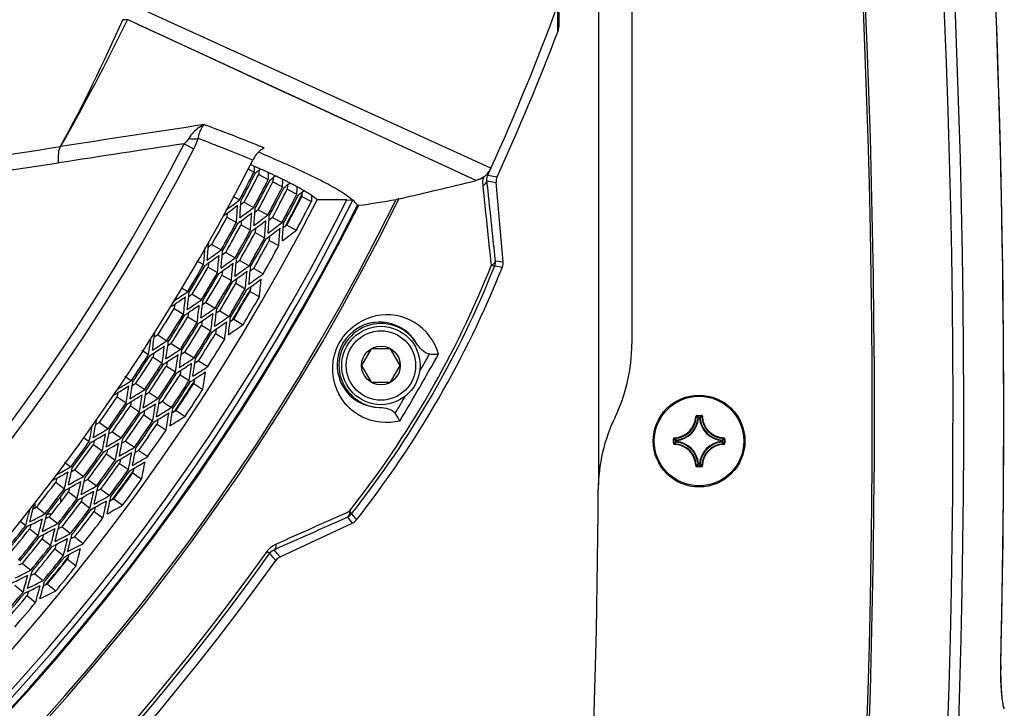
# Model space of a CAD drawing. Header units: millimetres. Extents: x 0 to 420, y -341 to 792.
# Tile 220 of 256: x 195 to 210, y 202 to 213. Entities that reach past the tile are written whole.
import ezdxf

# ---------------------------------------------------------------- set-up
doc = ezdxf.new("R2010")
doc.units = ezdxf.units.MM
doc.header["$LTSCALE"] = 23.1
doc.layers.get('0').update_dxf_attribs({"linetype": 'CONTINUOUS'})
doc.layers.add('06___PRT_ALL_SURFS', color=7, linetype='CONTINUOUS')
doc.layers.add('AXES', color=7, linetype='CONTINUOUS')

msp = doc.modelspace()

# ---------------------------------------------------------------- linework, layer by layer
at = {"color": 7, "linetype": 'Continuous'}
for p, q in [((202.9808, 212.6375), (202.9808, 237.7181)), ((203.5758, 215.5089), (203.5758, 205.6429)), ((202.9585, 212.5237), (202.9598, 212.9299)), ((201.9427, 210.4507), (196.7373, 212.8231)), ((196.4403, 212.6984), (196.4216, 212.7071)), ((196.5822, 212.633), (196.4403, 212.6984)), ((201.717, 210.2652), (196.5822, 212.633)), ((197.5866, 211.1132), (197.624, 211.0994)), ((197.2853, 210.8234), (197.4313, 210.7478)), ((197.7492, 210.805), (197.7136, 210.8187)), ((198.2511, 210.4413), (198.3447, 210.3932)), ((198.3486, 210.4788), (198.3447, 210.3932)), ((198.3486, 210.4788), (198.3447, 210.3932)), ((198.3699, 210.4695), (198.3626, 210.4727)), ((198.3758, 210.4683), (198.3685, 210.4715)), ((198.415, 210.357), (198.561, 210.282)), ((198.5283, 210.4003), (198.5128, 210.4071)), ((198.5283, 210.4003), (198.5139, 210.4068)), ((201.8764, 210.3544), (201.897, 210.345)), ((201.897, 210.345), (201.9446, 210.4498)), ((201.897, 210.345), (202.038, 210.3205)), ((198.6318, 210.2456), (198.7778, 210.1706)), ((201.8838, 210.259), (202.0232, 210.2348)), ((202.1287, 209.0289), (202.0232, 210.2348)), ((198.8497, 210.1336), (198.9958, 210.0586)), ((198.0206, 210.026), (198.1238, 209.9711)), ((198.1936, 209.9339), (198.3385, 209.8567)), ((199.0696, 210.0206), (199.2156, 209.9456)), ((199.2199, 210.0337), (199.2156, 209.9456)), ((199.2199, 210.0337), (199.2156, 209.9456)), ((199.7564, 209.972), (199.3076, 209.972)), ((199.7564, 209.972), (199.848, 209.9661)), ((198.4087, 209.8193), (198.5536, 209.7421)), ((197.9327, 209.7063), (198.0769, 209.6277)), ((198.1464, 209.5897), (198.2905, 209.5111)), ((198.625, 209.7041), (198.7699, 209.6269)), ((198.8431, 209.5879), (198.9881, 209.5107)), ((198.3608, 209.4728), (198.5049, 209.3941)), ((197.7018, 209.2904), (197.8447, 209.2096)), ((198.5768, 209.3549), (198.7209, 209.2763)), ((197.9137, 209.1707), (198.0567, 209.0899)), ((197.477, 209.0466), (197.5781, 208.9882)), ((198.1264, 209.0505), (198.2694, 208.9698)), ((202.0124, 209.046), (202.1287, 209.0289)), ((197.6466, 208.9486), (197.7887, 208.8664)), ((198.3406, 208.9295), (198.4835, 208.8488)), ((202.0009, 208.9679), (202.1172, 208.951)), ((197.8576, 208.8266), (197.9997, 208.7444)), ((198.0697, 208.704), (198.2118, 208.6218)), ((197.2466, 208.6314), (197.3366, 208.5775)), ((198.2837, 208.5802), (198.4258, 208.498)), ((197.4045, 208.5369), (197.5454, 208.4527)), ((197.6137, 208.4118), (197.7546, 208.3276)), ((197.1327, 208.3225), (197.2727, 208.2368)), ((197.824, 208.2861), (197.9649, 208.2018)), ((197.3403, 208.1955), (197.4804, 208.1098)), ((198.0361, 208.1592), (198.1771, 208.075)), ((197.5487, 208.0681), (197.6888, 207.9824)), ((197.7585, 207.9397), (197.8986, 207.854)), ((196.8814, 207.9185), (197.0202, 207.8308)), ((196.6413, 207.6885), (196.743, 207.6228)), ((197.0872, 207.7885), (197.226, 207.7007)), ((197.2937, 207.658), (197.4325, 207.5702)), ((200.1249, 207.7103), (199.9776, 207.4553)), ((200.4193, 207.7103), (200.1249, 207.7103)), ((200.5665, 207.4553), (200.4193, 207.7103)), ((209.7379, 206.7073), (209.7322, 207.6581)), ((196.8094, 207.5799), (196.9473, 207.4908)), ((197.5016, 207.5265), (197.6404, 207.4388)), ((197.0141, 207.4476), (197.152, 207.3585)), ((199.9776, 207.4553), (200.1249, 207.2003)), ((200.4193, 207.2003), (200.5665, 207.4553)), ((196.3812, 207.2915), (196.4815, 207.2246)), ((197.2199, 207.3146), (197.3578, 207.2255)), ((200.1249, 207.2003), (200.4193, 207.2003)), ((196.5472, 207.1807), (196.6838, 207.0896)), ((196.75, 207.0454), (196.8866, 206.9543)), ((197.4275, 207.1805), (197.5654, 207.0913)), ((196.2651, 206.98), (196.4008, 206.8875)), ((196.9538, 206.9094), (197.0904, 206.8183)), ((196.4662, 206.8429), (196.6019, 206.7504)), ((197.1594, 206.7722), (197.296, 206.6811)), ((196.6681, 206.7053), (196.8037, 206.6128)), ((205.0554, 206.6816), (205.0639, 206.6814)), ((205.0723, 206.6981), (205.1393, 206.6981)), ((205.0723, 206.6981), (205.0723, 206.6896)), ((205.0723, 206.6896), (205.1393, 206.6896)), ((205.099, 206.6528), (205.0906, 206.6536)), ((205.099, 206.6612), (205.1127, 206.6612)), ((205.099, 206.6528), (205.099, 206.6612)), ((205.099, 206.6528), (205.1126, 206.6528)), ((205.1127, 206.6528), (205.1127, 206.6612)), ((205.1127, 206.6528), (205.1211, 206.6536)), ((205.1393, 206.6981), (205.1393, 206.6896)), ((205.1562, 206.6816), (205.1478, 206.6814)), ((195.9942, 206.5889), (196.1285, 206.4944)), ((196.1933, 206.4488), (196.3276, 206.3544)), ((196.8713, 206.5667), (197.007, 206.4742)), ((195.7545, 206.3628), (195.8413, 206.3004)), ((196.3931, 206.3083), (196.5274, 206.2138)), ((204.7155, 206.3413), (204.724, 206.3413)), ((204.7155, 206.2743), (204.7155, 206.3413)), ((204.724, 206.2743), (204.724, 206.3413)), ((204.732, 206.3582), (204.7322, 206.3497)), ((204.7609, 206.3146), (204.7524, 206.3146)), ((204.7524, 206.301), (204.7524, 206.3146)), ((204.7609, 206.301), (204.7524, 206.301)), ((204.7609, 206.3146), (204.76, 206.3231)), ((204.7609, 206.301), (204.76, 206.2925)), ((204.7609, 206.301), (204.7609, 206.3146)), ((205.4508, 206.3146), (205.4516, 206.3231)), ((205.4508, 206.3146), (205.4593, 206.3146)), ((205.4508, 206.3146), (205.4508, 206.301)), ((205.4508, 206.301), (205.4593, 206.301)), ((205.4508, 206.301), (205.4516, 206.2925)), ((205.4593, 206.3146), (205.4593, 206.301)), ((205.4796, 206.3582), (205.4794, 206.3497)), ((205.4961, 206.3413), (205.4876, 206.3413)), ((205.4876, 206.3413), (205.4876, 206.2743)), ((205.4961, 206.3413), (205.4961, 206.2743)), ((195.9055, 206.2543), (196.0389, 206.1584)), ((196.5943, 206.1667), (196.7286, 206.0722)), ((204.7155, 206.2743), (204.724, 206.2743)), ((204.732, 206.2574), (204.7322, 206.2659)), ((205.4796, 206.2574), (205.4794, 206.2659)), ((205.4961, 206.2743), (205.4876, 206.2743)), ((196.1034, 206.112), (196.2368, 206.0162)), ((195.4658, 205.9858), (195.5604, 205.9156)), ((195.624, 205.8685), (195.7559, 205.7708)), ((196.3024, 205.969), (196.4357, 205.8732)), ((205.0554, 205.934), (205.0639, 205.9342)), ((205.1393, 205.926), (205.0723, 205.926)), ((205.0723, 205.9175), (205.0723, 205.926)), ((205.1393, 205.9175), (205.0723, 205.9175)), ((205.099, 205.9628), (205.0906, 205.962)), ((205.1126, 205.9628), (205.099, 205.9628)), ((205.099, 205.9628), (205.099, 205.9544)), ((205.1127, 205.9544), (205.099, 205.9544)), ((205.1127, 205.9628), (205.1211, 205.962)), ((205.1127, 205.9628), (205.1127, 205.9544)), ((205.1393, 205.9175), (205.1393, 205.926)), ((205.1562, 205.934), (205.1478, 205.9342)), ((195.8198, 205.7234), (195.9517, 205.6256)), ((196.5031, 205.8248), (196.6365, 205.7289)), ((195.3323, 205.682), (195.4632, 205.5829)), ((196.0166, 205.5775), (196.1485, 205.4797)), ((195.409, 205.3811), (195.409, 205.4686)), ((195.5264, 205.5352), (195.6573, 205.4361)), ((196.2152, 205.4303), (196.3471, 205.3325)), ((194.9376, 205.2782), (194.9275, 205.2362)), ((195.018, 205.2922), (195.018, 205.3599)), ((195.0424, 205.3048), (195.1718, 205.2038)), ((195.7211, 205.3877), (195.852, 205.2886)), ((194.9275, 205.2362), (194.9173, 205.1941)), ((195.2041, 205.2028), (195.2714, 205.2028)), ((195.2342, 205.1551), (195.3637, 205.0541)), ((195.9173, 205.2393), (196.0482, 205.1402)), ((199.7647, 205.1528), (199.8376, 205.0606)), ((199.8265, 205.2018), (199.8994, 205.1096)), ((194.7848, 205.0964), (194.8754, 205.0242)), ((194.9372, 204.975), (195.0656, 204.8727)), ((195.4268, 205.0048), (195.5563, 204.9038)), ((198.7405, 204.549), (199.8376, 205.0606)), ((195.1278, 204.8231), (195.2563, 204.7208)), ((195.6208, 204.8535), (195.7502, 204.7524)), ((195.3195, 204.6705), (195.4479, 204.5681)), ((198.697, 204.6011), (198.6498, 204.6577)), ((195.5128, 204.5164), (195.6413, 204.4141)), ((198.5415, 204.632), (198.582, 204.6033)), ((198.6298, 204.5461), (198.582, 204.6033)), ((198.6737, 204.4934), (198.6298, 204.5461)), ((198.7405, 204.549), (198.697, 204.6011)), ((194.8253, 204.449), (194.9522, 204.3448)), ((195.0147, 204.2935), (195.1416, 204.1893)), ((194.7102, 204.1186), (194.836, 204.0132)), ((195.2057, 204.1367), (195.3326, 204.0325)), ((194.8987, 203.9606), (195.0246, 203.8552))]:
    msp.add_line(p, q, dxfattribs=at)
for points in [[(209.692, 202.9021), (209.7262, 204.7927), (209.7379, 206.7084), (209.7264, 208.6238), (209.6918, 210.5384), (209.6341, 212.452), (209.5545, 214.3366)], [(200.6095, 210.7756), (200.3251, 210.9065), (199.9974, 211.0574), (199.626, 211.229), (199.2113, 211.4205), (198.749, 211.6338), (198.2328, 211.8715), (197.67, 212.1314), (197.067, 212.4095), (196.5788, 212.6346)], [(201.3702, 210.4256), (201.0586, 210.5691), (200.6095, 210.7756)], [(201.717, 210.2652), (201.6874, 210.2796), (201.6389, 210.3013), (201.572, 210.3323), (201.3702, 210.4256)], [(209.7437, 202.2392), (209.743, 202.2411), (209.7398, 202.2515), (209.7362, 202.2647), (209.7323, 202.2805), (209.7283, 202.299), (209.7242, 202.3202), (209.7201, 202.3438), (209.7161, 202.37), (209.7123, 202.3987), (209.7086, 202.4298), (209.7051, 202.4632), (209.702, 202.4989), (209.6991, 202.5367), (209.6966, 202.5764), (209.6946, 202.6178), (209.6929, 202.6606), (209.6917, 202.7046), (209.691, 202.7495), (209.6908, 202.795), (209.691, 202.8408), (209.6917, 202.8865), (209.692, 202.9021)]]:
    msp.add_lwpolyline(points, dxfattribs=at)
for radius in [0.595, 0.527, 0.2944]:
    msp.add_circle((200.2721, 207.4553), radius, dxfattribs=at)
for centre, radius, start, end in [((65.8758, 206.7146), 143.0886, 351.038657, 9.734159), ((65.8758, 206.7146), 143.2535, 351.038657, 9.734159), ((65.8758, 206.7146), 141.8949, 351.223769, 9.342638), ((51.143, 206.7144), 158.5922, 358.622449, 2.755066), ((169.5758, 225.1778), 35.5598, 335.53423, 339.85294), ((173.1723, 222.8943), 25.3176, 331.412, 336.27391), ((166.4417, 227.2868), 33.3371, 330.32026, 334.06559), ((202.6408, 212.6448), 0.34, 339.21023, 360), ((169.5758, 225.1778), 35.7006, 335.40735, 339.24093), ((256.0988, -179.0792), 394.5552, 98.528375, 98.848832), ((186.0971, 180.0657), 33.1052, 69.23585, 69.6235), ((187.887, 184.7638), 28.0777, 67.79815, 69.25222), ((169.5758, 225.1778), 31.2068, 207.38566, 332.61434), ((253.5774, -164.3101), 379.3336, 98.534074, 98.82593), ((186.192, 180.9647), 32.0002, 68.89684, 69.31338), ((187.2526, 183.7117), 29.0555, 68.5598, 68.8224), ((169.5758, 225.1778), 31.3712, 207.38495, 332.61459), ((166.913, 397.6257), 189.0057, 276.996751, 278.669683), ((187.719, 184.9007), 27.7783, 68.44502, 68.5587), ((188.2723, 186.2974), 26.276, 67.9691, 68.44817), ((189.1273, 188.4098), 23.9971, 67.46305, 67.96975), ((189.8951, 190.0301), 22.3507, 67.45862, 67.59979), ((169.5758, 225.1778), 32.2455, 206.92885, 333.07114), ((170.619, 377.9335), 169.2223, 276.551844, 278.412176), ((192.5456, 197.1531), 14.5357, 66.38498, 66.71744), ((169.5758, 225.1778), 32.3455, 331.95699, 332.80086), ((169.5758, 225.1778), 32.3716, 331.95699, 332.80086), ((179.87, 233.7972), 29.8409, 308.30758, 308.48524), ((193.1383, 198.5072), 13.0576, 65.97959, 66.35231), ((193.6169, 199.5816), 11.8813, 65.65927, 65.97869), ((194.1005, 200.6488), 10.7097, 65.24873, 65.57897), ((167.0709, 211.846), 31.529, 357.15658, 357.3396), ((178.5428, 235.5039), 32.2243, 308.4576, 308.64365), ((194.4183, 201.3384), 9.9503, 64.96037, 65.24819), ((194.7152, 201.9737), 9.2491, 64.62739, 64.9609), ((169.5758, 225.1778), 32.5888, 331.95699, 332.80086), ((169.5758, 225.1778), 32.6149, 331.95699, 332.80086), ((195.0441, 202.6668), 8.4819, 64.21657, 64.62849), ((195.4111, 203.4262), 7.6385, 63.71436, 64.2181), ((164.709, 211.912), 34.1133, 357.07395, 357.25792), ((195.787, 204.187), 6.7899, 63.17051, 63.71505), ((177.0319, 237.4947), 34.945, 308.53219, 308.71133), ((196.1298, 204.8649), 6.0302, 62.63618, 63.17017), ((196.4352, 205.4549), 5.3659, 62.08323, 62.63642), ((196.7894, 206.1219), 4.6107, 61.18057, 62.09201), ((183.8482, 282.6073), 74.5163, 282.94877, 283.874541), ((202.1925, 210.2497), 0.17, 155.38687, 185.02049), ((169.5758, 225.1778), 32.8325, 331.95699, 332.80086), ((169.5758, 225.1778), 32.8587, 331.95699, 332.80086), ((169.5758, 225.1778), 33.0775, 331.95699, 332.80086), ((169.5758, 225.1778), 33.1039, 331.95699, 332.80086), ((169.5758, 225.1778), 33.15, 331.91266, 332.85207), ((161.9015, 211.9598), 37.1429, 357.06601, 357.23374), ((175.2876, 239.8469), 38.0953, 308.53212, 308.68552), ((197.8602, 207.9983), 2.45, 58.15241, 58.99798), ((198.0521, 208.3072), 2.0864, 57.19774, 58.15454), ((169.5758, 225.1778), 34.4954, 206.12966, 333.87034), ((169.5758, 225.1778), 34.4607, 206.17495, 333.82505), ((169.5758, 225.1778), 33.9916, 206.73189, 333.26811), ((169.5758, 225.1778), 33.9769, 206.7445, 333.2555), ((169.5758, 225.1778), 33.8792, 206.67945, 333.32055), ((169.5758, 225.1778), 33.7947, 206.74032, 333.25969), ((169.5758, 225.1778), 33.3914, 207.08673, 332.91327), ((180.4773, 233.0133), 29.0707, 306.78739, 307.30285), ((180.518, 232.9616), 28.9574, 306.92702, 307.44434), ((168.1142, 211.8242), 30.0431, 355.80724, 356.30735), ((168.0414, 211.827), 30.1633, 355.95078, 356.44906), ((169.5758, 225.1778), 33.3247, 331.95699, 332.80086), ((198.2459, 222.5402), 12.7645, 277.60164, 280.18324), ((179.2581, 234.641), 31.3257, 306.97557, 307.45687), ((179.3024, 234.5734), 31.1976, 307.11933, 307.60244), ((165.9524, 211.95), 32.43, 355.68705, 356.15332), ((165.8624, 211.9466), 32.5671, 355.83463, 356.29911), ((177.9208, 236.4522), 33.7512, 307.23548, 307.68503), ((169.5758, 225.1778), 32.4671, 330.53929, 331.38316), ((169.5758, 225.1778), 32.4932, 330.53929, 331.38316), ((177.8714, 236.5399), 33.8985, 307.08768, 307.53545), ((163.4326, 212.067), 35.174, 355.64184, 356.07474), ((163.3203, 212.0564), 35.3331, 355.79342, 356.22454), ((176.3219, 238.6786), 36.714, 307.2767, 307.69297), ((160.2988, 212.1547), 38.5781, 355.82671, 356.22457), ((169.5758, 225.1778), 32.7105, 330.53929, 331.38316), ((169.5758, 225.1778), 32.7367, 330.53929, 331.38316), ((176.2649, 238.7921), 36.8867, 307.1249, 307.5394), ((160.4408, 212.174), 38.3896, 355.67114, 356.07078), ((174.4311, 241.3682), 40.2237, 307.2434, 307.62635), ((168.6897, 211.7819), 29.0707, 354.6196, 355.13506), ((169.5758, 225.1778), 32.9548, 330.53929, 331.38316), ((169.5758, 225.1778), 32.9811, 330.53929, 331.38316), ((168.7551, 211.7746), 28.9574, 354.47811, 354.99543), ((180.137, 233.4794), 30.0431, 305.6151, 306.11521), ((166.6635, 211.9559), 31.3257, 354.46557, 354.94688), ((169.5758, 225.1778), 33.2008, 330.53929, 331.38316), ((169.5758, 225.1778), 32.3455, 329.12159, 329.96546), ((180.0961, 233.5397), 30.1633, 305.47339, 305.97167), ((166.7443, 211.9541), 31.1976, 354.32001, 354.80312), ((178.8424, 235.326), 32.5671, 305.62334, 306.08782), ((178.8872, 235.2478), 32.43, 305.76912, 306.2354), ((164.4191, 212.1333), 33.7512, 354.23741, 354.68697), ((164.3185, 212.1289), 33.8985, 354.387, 354.83476), ((201.9593, 209.0141), 0.17, 338.20819, 5.02306), ((169.5758, 225.1778), 32.3716, 329.12159, 329.96546), ((169.5758, 225.1778), 32.5888, 329.12159, 329.96546), ((169.5758, 225.1778), 32.6149, 329.12159, 329.96546), ((177.4051, 237.4255), 35.3331, 305.69791, 306.12903), ((177.4554, 237.3246), 35.174, 305.84771, 306.28061), ((161.6839, 212.3132), 36.714, 354.22947, 354.64575), ((161.5575, 212.3015), 36.8867, 354.38305, 354.79754), ((175.7827, 239.8074), 38.3896, 305.85166, 306.25131), ((187.9702, 214.5578), 15.053, 321.75961, 338.24039), ((187.9336, 214.579), 15.1451, 321.74557, 338.25443), ((187.731, 214.6959), 15.4909, 321.76875, 338.23125), ((169.5758, 225.1778), 32.8325, 329.12159, 329.96546), ((169.5758, 225.1778), 32.8587, 329.12159, 329.96546), ((175.7239, 239.9381), 38.5781, 305.69788, 306.09573), ((158.4013, 212.4958), 40.2237, 354.2961, 354.67904), ((180.8754, 232.4315), 28.9825, 304.11939, 304.60879), ((167.3829, 211.9193), 30.1633, 353.11537, 353.61365), ((169.5758, 225.1778), 33.0775, 329.12159, 329.96546), ((169.5758, 225.1778), 33.1039, 329.12159, 329.96546), ((169.5758, 225.1778), 33.15, 329.0701, 330.0091), ((180.8515, 232.4645), 29.0707, 303.95198, 304.46744), ((167.4554, 211.9128), 30.0431, 352.97183, 353.47195), ((179.7553, 234.0807), 31.1976, 304.28392, 304.76704), ((165.2124, 212.1465), 32.5671, 352.99922, 353.4637), ((169.5758, 225.1778), 33.3247, 329.12159, 329.96546), ((179.7144, 234.1505), 31.3257, 304.14016, 304.62147), ((165.3025, 212.1454), 32.43, 352.85164, 353.31792), ((178.4233, 236.1156), 33.8985, 304.25228, 304.70004), ((178.4683, 236.0256), 33.7512, 304.40007, 304.84963), ((162.7916, 212.387), 35.174, 352.80643, 353.23933), ((162.6789, 212.3819), 35.3331, 352.95801, 353.38913), ((169.5758, 225.1778), 32.4671, 327.70388, 328.54775), ((169.5758, 225.1778), 32.4932, 327.70388, 328.54775), ((169.5758, 225.1778), 32.7105, 327.70388, 328.54775), ((169.5758, 225.1778), 32.7367, 327.70388, 328.54775), ((176.9301, 238.4445), 36.8867, 304.2895, 304.704), ((176.9814, 238.3284), 36.714, 304.44129, 304.85757), ((159.8087, 212.6418), 38.3896, 352.83574, 353.23538), ((159.6659, 212.6296), 38.5781, 352.99131, 353.38916), ((200.2721, 207.4553), 0.6375, 31.71385, 268.28614), ((200.3595, 207.4092), 0.8167, 15.54445, 102.10771), ((168.0281, 211.8421), 29.0707, 351.78419, 352.29966), ((169.5758, 225.1778), 32.9548, 327.70388, 328.54775), ((169.5758, 225.1778), 32.9811, 327.70388, 328.54775), ((175.2261, 241.1082), 40.2237, 304.408, 304.79094), ((168.0931, 211.8316), 28.9574, 351.6427, 352.16002), ((180.5348, 232.9468), 30.0431, 302.77969, 303.2798), ((166.013, 212.1162), 31.3257, 351.63017, 352.11147), ((169.5758, 225.1778), 33.2008, 327.70388, 328.54775), ((200.2515, 207.4641), 0.6506, 30.10262, 43.35849), ((180.4969, 233.009), 30.1633, 302.63798, 303.13626), ((166.0937, 212.1104), 31.1976, 351.4846, 351.96772), ((179.3739, 234.7748), 32.43, 302.93372, 303.4), ((163.6795, 212.4049), 33.8985, 351.55159, 351.99936), ((169.5758, 225.1778), 32.3455, 326.28618, 327.13005), ((169.5758, 225.1778), 32.3716, 326.28618, 327.13005), ((169.5758, 225.1778), 32.5888, 326.28618, 327.13005), ((179.3331, 234.8551), 32.5671, 302.78793, 303.25241), ((163.7801, 212.4043), 33.7512, 351.40201, 351.85156), ((178.0467, 236.9199), 35.174, 303.0123, 303.4452), ((160.9304, 212.714), 36.8867, 351.54764, 351.96214), ((169.5758, 225.1778), 36.1204, 329.06928, 330.93072), ((169.5758, 225.1778), 36.0002, 330.34438, 330.82847), ((169.5758, 225.1778), 32.6149, 326.28618, 327.13005), ((169.5758, 225.1778), 32.8325, 326.28618, 327.13005), ((169.5758, 225.1778), 32.8587, 326.28618, 327.13005), ((178.0013, 237.0232), 35.3331, 302.8625, 303.29362), ((161.0572, 212.7193), 36.714, 351.39407, 351.81035), ((176.4465, 239.6159), 38.5781, 302.86247, 303.26033), ((176.4988, 239.4824), 38.3896, 303.01626, 303.4159), ((157.7877, 213.0641), 40.2237, 351.46069, 351.84364), ((181.2336, 231.8423), 28.9574, 301.25621, 301.77353), ((166.7297, 212.044), 30.1633, 350.27997, 350.77825), ((169.5758, 225.1778), 33.0775, 326.28618, 327.13005), ((169.5758, 225.1778), 33.1039, 326.28618, 327.13005), ((169.5758, 225.1778), 33.15, 326.23395, 327.17761), ((181.1982, 231.8978), 29.0707, 301.11657, 301.63204), ((166.8018, 212.034), 30.0431, 350.13643, 350.63654), ((180.1832, 233.5663), 31.1976, 301.44851, 301.93163), ((164.5731, 212.3783), 32.5671, 350.16382, 350.6283), ((169.5758, 225.1778), 33.3247, 326.28618, 327.13005), ((200.254, 207.4668), 0.6487, 210.08312, 269.91676), ((180.1458, 233.638), 31.3257, 301.30476, 301.78606), ((164.663, 212.3728), 32.43, 350.01623, 350.48251), ((178.9941, 235.5725), 33.7512, 301.56467, 302.01422), ((162.0543, 212.7387), 35.3331, 350.12261, 350.55372), ((169.5758, 225.1778), 36.0002, 329.17153, 329.65886), ((169.5758, 225.1778), 32.4671, 324.86848, 325.71235), ((169.5758, 225.1778), 32.4932, 324.86848, 325.71235), ((169.5758, 225.1778), 32.7105, 324.86848, 325.71235), ((178.9535, 235.6646), 33.8985, 301.41687, 301.86464), ((162.1672, 212.7382), 35.174, 349.97103, 350.40393), ((177.6229, 237.946), 36.714, 301.60588, 302.02216), ((159.0573, 213.1352), 38.5781, 350.1559, 350.55376), ((167.3703, 211.935), 29.0707, 348.94879, 349.46425), ((169.5758, 225.1778), 32.7367, 324.86848, 325.71235), ((169.5758, 225.1778), 32.9548, 324.86848, 325.71235), ((169.5758, 225.1778), 32.9811, 324.86848, 325.71235), ((177.5774, 238.0645), 36.8867, 301.45409, 301.86859), ((159.2005, 213.1403), 38.3896, 350.00033, 350.39997), ((176.0072, 240.8092), 40.2237, 301.57259, 301.95554), ((204.7233, 206.6903), 0.3322, 271.50113, 358.49887), ((204.7233, 206.6903), 0.3407, 271.50108, 358.49892), ((204.7233, 206.6903), 0.3691, 275.70588, 354.29412), ((204.7233, 206.6903), 0.3775, 275.7054, 354.29463), ((205.0723, 206.6812), 0.0169, 89.92548, 178.56799), ((204.347, 205.966), 1.0128, 42.76151, 44.93996), ((204.3194, 205.9564), 1.051, 42.11664, 44.239), ((205.8923, 205.9564), 1.051, 135.76099, 137.88337), ((205.4883, 206.6903), 0.3775, 185.70547, 264.2947), ((205.8648, 205.9659), 1.0129, 135.06013, 137.2384), ((205.4883, 206.6903), 0.3691, 185.70588, 264.29412), ((205.1393, 206.6812), 0.0169, 1.45488, 90.06559), ((205.4883, 206.6903), 0.3407, 181.50107, 268.49892), ((205.4883, 206.6903), 0.3322, 181.50114, 268.49886), ((167.3996, 211.9281), 28.9931, 348.8075, 349.2851), ((180.9056, 232.3952), 30.0431, 299.94428, 300.4444), ((165.3712, 212.3084), 31.3257, 348.79476, 349.27607), ((169.5758, 225.1778), 33.2008, 324.86848, 325.71235), ((169.5758, 225.1778), 32.3455, 323.45077, 324.29464), ((180.8709, 232.4592), 30.1633, 299.80258, 300.30086), ((165.4515, 212.2986), 31.1976, 348.64919, 349.13231), ((179.8366, 234.2784), 32.43, 300.09831, 300.56459), ((163.0549, 212.7122), 33.8985, 348.71619, 349.16395), ((204.7325, 206.3413), 0.0169, 91.4969, 180.04933), ((205.4572, 207.0943), 1.051, 225.761, 227.88336), ((205.4572, 205.5214), 1.051, 132.11664, 134.239), ((205.4477, 207.0667), 1.0128, 225.06004, 227.23849), ((204.7233, 205.9253), 0.3775, 5.70546, 84.2947), ((205.4883, 205.9253), 0.3775, 95.70547, 174.29471), ((204.764, 207.0667), 1.0128, 312.76151, 314.93996), ((205.4507, 206.301), 0.00854, 276.167, 359.53884), ((204.7544, 207.0943), 1.051, 312.11664, 314.239), ((204.7544, 205.5214), 1.051, 45.76099, 47.88337), ((205.4792, 206.3413), 0.0169, 359.94591, 88.51539), ((169.5758, 225.1778), 32.3716, 323.45077, 324.29464), ((169.5758, 225.1778), 32.5888, 323.45077, 324.29464), ((179.7999, 234.3606), 32.5671, 299.95253, 300.41701), ((163.1553, 212.7066), 33.7512, 348.5666, 349.01616), ((178.6171, 236.4865), 35.174, 300.1769, 300.6098), ((160.3244, 213.1569), 36.8867, 348.71223, 349.12673), ((204.7325, 206.2743), 0.0169, 179.94602, 268.51498), ((204.7233, 205.9253), 0.3322, 1.50113, 88.49887), ((205.4477, 205.5489), 1.0128, 132.76151, 134.93996), ((204.7233, 205.9253), 0.3407, 1.50107, 88.49892), ((204.7233, 205.9253), 0.3691, 5.70588, 84.29412), ((205.4883, 205.9253), 0.3691, 95.70588, 174.29412), ((205.4883, 205.9253), 0.3407, 91.50107, 178.49892), ((205.4883, 205.9253), 0.3322, 91.50113, 178.49886), ((204.7639, 205.5489), 1.0129, 45.06013, 47.2384), ((169.5758, 225.1778), 32.6149, 323.45077, 324.29464), ((169.5758, 225.1778), 32.8325, 323.45077, 324.29464), ((169.5758, 225.1778), 32.8587, 323.45077, 324.29464), ((178.577, 236.592), 35.3331, 300.0271, 300.45822), ((160.4513, 213.1559), 36.714, 348.55866, 348.97494), ((177.1979, 239.1225), 38.3896, 300.18085, 300.58049), ((181.549, 231.2575), 28.9574, 298.4208, 298.93812), ((166.0835, 212.2008), 30.1633, 347.44456, 347.94284), ((169.5758, 225.1778), 33.0775, 323.45077, 324.29464), ((169.5758, 225.1778), 33.1039, 323.45077, 324.29464), ((169.5758, 225.1778), 33.15, 323.40457, 324.34719), ((177.1523, 239.2583), 38.5781, 300.02707, 300.42492), ((157.2029, 213.662), 40.2237, 348.62529, 349.00823), ((204.3469, 206.6497), 1.0129, 315.06013, 317.2384), ((204.3194, 206.6592), 1.051, 315.76099, 317.88337), ((205.1126, 205.9629), 0.00854, 270.46116, 353.833), ((205.8923, 206.6592), 1.051, 222.11664, 224.239), ((205.8647, 206.6497), 1.0128, 222.76151, 224.93996), ((205.1393, 205.9345), 0.0169, 269.95331, 358.49632), ((181.5163, 231.3146), 29.0707, 298.28117, 298.79663), ((166.155, 212.1873), 30.0431, 347.30102, 347.80113), ((180.5852, 233.0313), 31.1976, 298.61311, 299.09622), ((163.9461, 212.6414), 32.5671, 347.32841, 347.79289), ((169.5758, 225.1778), 33.3247, 323.45077, 324.29464), ((169.5758, 225.1778), 32.4671, 322.03307, 322.87694), ((169.5758, 225.1778), 32.4932, 322.03307, 322.87694), ((180.5514, 233.1048), 31.3257, 298.46935, 298.95066), ((164.0356, 212.6314), 32.43, 347.18083, 347.6471), ((179.4608, 235.1879), 33.8985, 298.58147, 299.02923), ((179.4967, 235.0939), 33.7512, 298.72926, 299.17882), ((161.5609, 213.1199), 35.174, 347.13562, 347.56852), ((161.4482, 213.126), 35.3331, 347.2872, 347.71832), ((169.5758, 225.1778), 32.7105, 322.03307, 322.87694), ((169.5758, 225.1778), 32.7367, 322.03307, 322.87694), ((178.2051, 237.6529), 36.8867, 298.61869, 299.03318), ((178.2447, 237.5323), 36.714, 298.77048, 299.18676), ((158.6178, 213.6682), 38.3896, 347.16492, 347.56457), ((158.4745, 213.6702), 38.5781, 347.3205, 347.71835), ((166.7179, 212.0603), 29.0707, 346.11338, 346.62884), ((169.5758, 225.1778), 32.9548, 322.03307, 322.87694), ((169.5758, 225.1778), 32.9811, 322.03307, 322.87694), ((176.7726, 240.4719), 40.2237, 298.73719, 299.12013), ((166.6295, 212.081), 29.114, 345.97267, 346.31699), ((181.2173, 231.8916), 30.1633, 296.96717, 297.46545), ((181.2488, 231.8259), 30.0431, 297.10888, 297.60899), ((164.8195, 212.5184), 31.1976, 345.81379, 346.2969), ((164.7398, 212.5322), 31.3257, 345.95936, 346.44066), ((169.5758, 225.1778), 33.2008, 322.03307, 322.87694), ((199.7658, 205.2147), 0.17, 294.97694, 321.79181), ((169.5758, 225.1778), 32.3455, 320.61537, 321.45924), ((169.5758, 225.1778), 32.3716, 320.61537, 321.45924), ((180.2416, 233.8436), 32.5671, 297.11712, 297.5816), ((180.2743, 233.7597), 32.43, 297.26291, 297.72918), ((162.5463, 213.0395), 33.7512, 345.7312, 346.18075), ((162.4462, 213.0501), 33.8985, 345.88078, 346.32855), ((169.5758, 225.1778), 32.5888, 320.61537, 321.45924), ((169.5758, 225.1778), 32.6149, 320.61537, 321.45924), ((179.1306, 236.1327), 35.3331, 297.19169, 297.62281), ((179.1655, 236.0254), 35.174, 297.34149, 297.77439), ((159.8678, 213.622), 36.714, 345.72326, 346.13953), ((159.7411, 213.6292), 36.8867, 345.87683, 346.29133), ((169.5758, 225.1778), 32.8325, 320.61537, 321.45924), ((169.5758, 225.1778), 32.8587, 320.61537, 321.45924), ((177.8396, 238.8663), 38.5781, 297.19166, 297.58952), ((177.8784, 238.7283), 38.3896, 297.34545, 297.74509), ((156.6484, 214.2882), 40.2237, 345.78988, 346.17283), ((169.5758, 225.1778), 35.5125, 275.34865, 324.65135), ((169.5758, 225.1778), 35.5622, 275.34865, 324.65135), ((169.5758, 225.1778), 33.0775, 320.61537, 321.45924), ((169.5758, 225.1778), 33.1039, 320.61537, 321.45924), ((169.5758, 225.1778), 33.15, 320.57019, 321.51005), ((198.8123, 204.395), 0.17, 114.97951, 144.61313), ((169.5758, 225.1778), 35.7006, 275.40735, 324.59265), ((169.5758, 225.1778), 33.3247, 320.61537, 321.45924), ((179.9438, 234.6866), 33.8985, 295.74606, 296.19383), ((179.9751, 234.591), 33.7512, 295.89386, 296.34341), ((160.9742, 213.5312), 35.174, 344.30022, 344.73312), ((160.862, 213.5428), 35.3331, 344.45179, 344.88291), ((178.8116, 237.2107), 36.8867, 295.78328, 296.19778), ((178.8452, 237.0883), 36.714, 295.93507, 296.35135), ((158.0619, 214.2244), 38.3896, 344.32952, 344.72916), ((157.9188, 214.2335), 38.5781, 344.48509, 344.88295), ((169.5758, 225.1778), 32.9548, 319.19767, 320.04154), ((169.5758, 225.1778), 32.9811, 319.19767, 320.04154), ((177.5203, 240.0972), 40.2237, 295.90178, 296.28473), ((169.5758, 225.1778), 33.2008, 319.19767, 320.04154)]:
    msp.add_arc(centre, radius, start, end, dxfattribs=at)
for points in [[(196.4216, 212.7071), (196.3981, 212.7048), (196.3733, 212.7031), (196.3509, 212.7106)], [(197.5866, 211.1132), (197.5255, 211.0857), (197.469, 211.0455), (197.4226, 210.9972)], [(197.4226, 210.9972), (197.3957, 210.9693), (197.3717, 210.9381), (197.3519, 210.9048)], [(197.4962, 210.9017), (197.5014, 210.9334), (197.5089, 210.9648), (197.5194, 210.9952)], [(197.3519, 210.9048), (197.3341, 210.8746), (197.3102, 210.848), (197.2853, 210.8234)], [(197.4313, 210.7479), (197.4569, 210.7973), (197.4795, 210.8486), (197.4962, 210.9017)], [(201.8346, 210.3193), (201.8485, 210.3292), (201.8646, 210.3402), (201.8698, 210.3565)], [(201.8764, 210.3544), (201.9042, 210.3819), (201.927, 210.4149), (201.9445, 210.4499)], [(201.8346, 210.3193), (201.7995, 210.2941), (201.7589, 210.2755), (201.717, 210.2652)], [(201.8235, 210.1936), (201.8192, 210.2354), (201.823, 210.2788), (201.8346, 210.3193)], [(201.9507, 208.9774), (201.9081, 209.3828), (201.8658, 209.7882), (201.8235, 210.1936)], [(202.0124, 209.046), (201.9694, 209.4503), (201.9265, 209.8547), (201.8838, 210.259)], [(199.1221, 210.0984), (199.0858, 210.1202), (199.0491, 210.1411), (199.012, 210.1615)], [(200.5458, 209.9859), (200.5315, 209.9826), (200.5171, 209.9793), (200.5026, 209.9767)], [(202.0009, 208.9679), (202.0101, 208.9909), (202.0181, 209.0206), (202.0055, 209.0419)], [(201.0099, 207.6304), (200.9265, 207.6416), (200.8587, 207.7188), (200.8144, 207.7904)], [(200.253, 206.8181), (200.3372, 206.8156), (200.4379, 206.7955), (200.4894, 206.7288)], [(198.6498, 204.6577), (199.0214, 204.8229), (199.393, 204.9879), (199.7647, 205.1528)], [(198.6764, 204.7426), (199.0486, 204.9087), (199.4209, 205.0747), (199.7932, 205.2405)], [(199.7647, 205.1528), (199.787, 205.1632), (199.8132, 205.1795), (199.8186, 205.2036)], [(198.5415, 204.632), (198.5751, 204.6795), (198.6233, 204.7189), (198.6764, 204.7426)]]:
    msp.add_open_spline(points, degree=3, dxfattribs=at)
for points, knots in [([(197.5194, 210.9952), (197.5237, 211.0074), (197.5402, 211.0496), (197.5641, 211.0897), (197.5866, 211.1132)], [0, 0, 0, 0, 0.2838897, 1, 1, 1, 1]), ([(197.3519, 210.9048), (197.3659, 210.9027), (197.4136, 210.8969), (197.4627, 210.8954), (197.4962, 210.9017)], [0, 0, 0, 0, 0.2925215, 1, 1, 1, 1]), ([(195.3751, 210.5318), (195.3713, 210.5815), (195.3711, 210.6647), (195.3861, 210.7504), (195.4033, 210.7796)], [0, 0, 0, 0, 0.5951333, 1, 1, 1, 1]), ([(198.4968, 210.7598), (198.4802, 210.751), (198.4089, 210.704), (198.3549, 210.6334), (198.3249, 210.5743)], [0, 0, 0, 0, 0.2208502, 1, 1, 1, 1]), ([(198.4633, 210.6733), (198.561, 210.6327), (198.8911, 210.4926), (199.2178, 210.3435), (199.4412, 210.2251)], [0, 0, 0, 0, 0.2950411, 1, 1, 1, 1]), ([(201.8838, 210.259), (201.883, 210.2651), (201.8809, 210.2942), (201.8874, 210.3241), (201.897, 210.345)], [0, 0, 0, 0, 0.2110055, 1, 1, 1, 1]), ([(201.9446, 210.4498), (201.9443, 210.4495), (201.9417, 210.4491), (201.9437, 210.4523), (201.9441, 210.4536)], [0, 0, 0, 0, 0.243244, 1, 1, 1, 1]), ([(199.4412, 210.2251), (199.4858, 210.2014), (199.6263, 210.1237), (199.7654, 210.0394), (199.848, 209.9661)], [0, 0, 0, 0, 0.313404, 1, 1, 1, 1]), ([(201.8235, 210.1936), (201.8324, 210.1978), (201.8583, 210.2117), (201.8842, 210.2385), (201.8838, 210.259)], [0, 0, 0, 0, 0.3236141, 1, 1, 1, 1]), ([(199.3044, 209.9727), (199.2959, 209.9798), (199.2568, 210.0113), (199.2153, 210.0397), (199.1824, 210.0609)], [0, 0, 0, 0, 0.2210273, 1, 1, 1, 1]), ([(199.9179, 209.8878), (199.9141, 209.8941), (199.894, 209.9229), (199.8687, 209.9477), (199.848, 209.9661)], [0, 0, 0, 0, 0.2102322, 1, 1, 1, 1]), ([(199.9344, 209.8878), (199.9306, 209.8873), (199.9258, 209.8872), (199.9188, 209.8864), (199.9179, 209.8878)], [0, 0, 0, 0, 0.7034627, 1, 1, 1, 1]), ([(201.9507, 208.9774), (201.9598, 208.9818), (201.9866, 208.9964), (202.0129, 209.0247), (202.0124, 209.046)], [0, 0, 0, 0, 0.3208718, 1, 1, 1, 1]), ([(201.9507, 208.9774), (201.9623, 208.9739), (201.9768, 208.9718), (201.9974, 208.9643), (202.0009, 208.9679)], [0, 0, 0, 0, 0.706476, 1, 1, 1, 1]), ([(200.5596, 206.6119), (200.3725, 206.5637), (199.9529, 206.6087), (199.5054, 207.0957), (199.5288, 207.8341), (199.9587, 208.1586), (200.1882, 208.2077)], [0, 0, 0, 0, 0.2284425, 0.451174, 0.7224511, 1, 1, 1, 1]), ([(200.7246, 207.9108), (200.6374, 208.0031), (200.3873, 208.1457), (199.8995, 208.0906), (199.5511, 207.655), (199.6139, 207.2777), (199.6927, 207.1416)], [0, 0, 0, 0, 0.206837, 0.4389033, 0.7438114, 1, 1, 1, 1]), ([(201.0099, 207.6304), (201.045, 207.6256), (201.0908, 207.6233), (201.1362, 207.6268), (201.1463, 207.6281)], [0, 0, 0, 0, 0.7761664, 1, 1, 1, 1]), ([(200.5596, 206.6119), (200.5556, 206.6212), (200.536, 206.6623), (200.511, 206.7008), (200.4894, 206.7288)], [0, 0, 0, 0, 0.2238328, 1, 1, 1, 1]), ([(205.0639, 206.6814), (205.0639, 206.6835), (205.0658, 206.6879), (205.0702, 206.6896), (205.0723, 206.6896)], [0, 0, 0, 0, 0.5000081, 1, 1, 1, 1]), ([(205.0906, 206.6536), (205.0908, 206.6556), (205.0928, 206.6596), (205.097, 206.6612), (205.099, 206.6612)], [0, 0, 0, 0, 0.5000561, 1, 1, 1, 1]), ([(205.1127, 206.6612), (205.1147, 206.6612), (205.1189, 206.6596), (205.1209, 206.6556), (205.1211, 206.6536)], [0, 0, 0, 0, 0.4999439, 1, 1, 1, 1]), ([(205.1393, 206.6896), (205.1414, 206.6896), (205.1459, 206.6879), (205.1477, 206.6835), (205.1478, 206.6814)], [0, 0, 0, 0, 0.5000089, 1, 1, 1, 1]), ([(204.724, 206.3413), (204.724, 206.3434), (204.7257, 206.3479), (204.7301, 206.3497), (204.7322, 206.3497)], [0, 0, 0, 0, 0.5000088, 1, 1, 1, 1]), ([(204.7524, 206.3146), (204.7524, 206.3167), (204.754, 206.3209), (204.758, 206.3229), (204.76, 206.3231)], [0, 0, 0, 0, 0.4999439, 1, 1, 1, 1]), ([(204.76, 206.2925), (204.758, 206.2928), (204.754, 206.2948), (204.7524, 206.2989), (204.7524, 206.301)], [0, 0, 0, 0, 0.5000561, 1, 1, 1, 1]), ([(205.4516, 206.3231), (205.4536, 206.3229), (205.4577, 206.3209), (205.4592, 206.3167), (205.4593, 206.3146)], [0, 0, 0, 0, 0.5000561, 1, 1, 1, 1]), ([(205.4794, 206.3497), (205.4815, 206.3497), (205.4859, 206.3479), (205.4877, 206.3434), (205.4876, 206.3413)], [0, 0, 0, 0, 0.500008, 1, 1, 1, 1]), ([(204.7322, 206.2659), (204.7301, 206.2659), (204.7257, 206.2677), (204.724, 206.2722), (204.724, 206.2743)], [0, 0, 0, 0, 0.500008, 1, 1, 1, 1]), ([(205.4876, 206.2743), (205.4877, 206.2722), (205.4859, 206.2677), (205.4815, 206.2659), (205.4794, 206.2659)], [0, 0, 0, 0, 0.5000089, 1, 1, 1, 1]), ([(205.4796, 206.2574), (205.4839, 206.2575), (205.4926, 206.2612), (205.4961, 206.2701), (205.4961, 206.2743)], [0, 0, 0, 0, 0.4999952, 1, 1, 1, 1]), ([(205.0554, 205.934), (205.0555, 205.9298), (205.0592, 205.921), (205.0681, 205.9175), (205.0723, 205.9175)], [0, 0, 0, 0, 0.4999908, 1, 1, 1, 1]), ([(205.0723, 205.926), (205.0702, 205.926), (205.0658, 205.9277), (205.0639, 205.9321), (205.0639, 205.9342)], [0, 0, 0, 0, 0.5000089, 1, 1, 1, 1]), ([(205.099, 205.9544), (205.097, 205.9544), (205.0928, 205.956), (205.0908, 205.96), (205.0906, 205.962)], [0, 0, 0, 0, 0.4999439, 1, 1, 1, 1]), ([(205.1478, 205.9342), (205.1477, 205.9321), (205.1459, 205.9277), (205.1414, 205.926), (205.1393, 205.926)], [0, 0, 0, 0, 0.500008, 1, 1, 1, 1]), ([(199.7932, 205.2405), (199.794, 205.2305), (199.7947, 205.1999), (199.7834, 205.163), (199.7647, 205.1528)], [0, 0, 0, 0, 0.3208718, 1, 1, 1, 1]), ([(199.7932, 205.2405), (199.802, 205.2323), (199.8111, 205.2208), (199.8279, 205.2067), (199.8265, 205.2018)], [0, 0, 0, 0, 0.7064743, 1, 1, 1, 1]), ([(198.582, 204.6033), (198.5868, 204.6101), (198.6057, 204.6325), (198.6307, 204.6496), (198.6498, 204.6577)], [0, 0, 0, 0, 0.2870161, 1, 1, 1, 1]), ([(198.6764, 204.7426), (198.6772, 204.7328), (198.6781, 204.7035), (198.6678, 204.6676), (198.6498, 204.6577)], [0, 0, 0, 0, 0.3236141, 1, 1, 1, 1]), ([(209.6894, 202.9017), (209.6865, 202.7784), (209.6887, 202.6021), (209.708, 202.3845), (209.7225, 202.2904), (209.7316, 202.2489)], [0, 0, 0, 0, 0.5649947, 0.8054668, 1, 1, 1, 1]), ([(209.692, 202.9021), (209.692, 202.9018), (209.6907, 202.902), (209.6901, 202.9018), (209.6894, 202.9017)], [0, 0, 0, 0, 0.2592178, 1, 1, 1, 1])]:
    msp.add_open_spline(points, degree=3, knots=knots, dxfattribs=at)
at = {"layer": '06___PRT_ALL_SURFS', "color": 7, "linetype": 'Continuous'}
for p, q in [((198.418, 210.4209), (198.415, 210.357)), ((198.6349, 210.3104), (198.6318, 210.2456)), ((198.8529, 210.2), (198.8497, 210.1336)), ((199.0728, 210.0893), (199.0696, 210.0206)), ((199.0728, 210.0893), (199.0696, 210.0206)), ((198.1936, 209.9339), (198.1428, 209.895)), ((197.9372, 209.77), (197.9327, 209.7063)), ((197.9372, 209.77), (197.9327, 209.7063)), ((198.4087, 209.8193), (198.3573, 209.7798)), ((198.151, 209.6539), (198.1464, 209.5897)), ((198.625, 209.7041), (198.5723, 209.6637)), ((198.625, 209.7041), (198.5723, 209.6637)), ((198.8431, 209.5879), (198.7886, 209.5461)), ((198.3656, 209.5381), (198.3608, 209.4728)), ((197.7018, 209.2904), (197.6501, 209.2529)), ((198.5817, 209.4222), (198.5768, 209.3549)), ((198.5817, 209.4222), (198.5768, 209.3549)), ((197.9137, 209.1707), (197.8617, 209.1328)), ((197.6527, 209.0123), (197.6466, 208.9486)), ((197.6527, 209.0123), (197.6466, 208.9486)), ((198.1264, 209.0505), (198.0734, 209.0119)), ((197.8639, 208.8911), (197.8576, 208.8266)), ((197.8639, 208.8911), (197.8576, 208.8266)), ((198.3406, 208.9295), (198.286, 208.8898)), ((198.3406, 208.9295), (198.286, 208.8898)), ((198.0762, 208.77), (198.0697, 208.704)), ((198.0762, 208.77), (198.0697, 208.704)), ((198.2903, 208.6486), (198.2837, 208.5802)), ((198.2903, 208.6486), (198.2837, 208.5802)), ((197.4045, 208.5369), (197.3518, 208.5006)), ((197.6137, 208.4118), (197.5604, 208.375)), ((197.6137, 208.4118), (197.5604, 208.375)), ((197.1403, 208.3859), (197.1327, 208.3225)), ((197.3481, 208.2594), (197.3403, 208.1955)), ((197.3481, 208.2594), (197.3403, 208.1955)), ((197.824, 208.2861), (197.7694, 208.2483)), ((197.5567, 208.1331), (197.5487, 208.0681)), ((197.5567, 208.1331), (197.5487, 208.0681)), ((198.0361, 208.1592), (197.9796, 208.1202)), ((198.0361, 208.1592), (197.9796, 208.1202)), ((197.7668, 208.0067), (197.7585, 207.9397)), ((196.8814, 207.9185), (196.828, 207.8836)), ((196.8187, 207.6432), (196.8094, 207.5799)), ((197.0872, 207.7885), (197.0334, 207.7532)), ((197.0872, 207.7885), (197.0334, 207.7532)), ((197.2937, 207.658), (197.2389, 207.622)), ((197.2937, 207.658), (197.2389, 207.622)), ((197.0236, 207.5117), (197.0141, 207.4476)), ((197.5016, 207.5265), (197.4452, 207.4895)), ((197.2296, 207.3803), (197.2199, 207.3146)), ((197.4375, 207.2485), (197.4275, 207.1805)), ((196.2759, 207.0429), (196.2651, 206.98)), ((196.2759, 207.0429), (196.2651, 206.98)), ((196.5472, 207.1807), (196.4928, 207.147)), ((196.75, 207.0454), (196.6949, 207.0112)), ((196.4772, 206.9063), (196.4662, 206.8429)), ((196.9538, 206.9094), (196.8974, 206.8744)), ((196.6793, 206.7698), (196.6681, 206.7053)), ((197.1594, 206.7722), (197.101, 206.736)), ((196.8829, 206.6332), (196.8713, 206.5667)), ((196.8828, 206.6332), (196.8713, 206.5667)), ((195.9942, 206.5889), (195.9391, 206.5567)), ((196.1933, 206.4488), (196.1378, 206.4163)), ((195.9179, 206.317), (195.9055, 206.2543)), ((195.9179, 206.317), (195.9055, 206.2543)), ((196.3931, 206.3083), (196.3366, 206.2751)), ((196.1161, 206.1756), (196.1034, 206.112)), ((196.1161, 206.1756), (196.1034, 206.112)), ((196.5943, 206.1667), (196.5361, 206.1326)), ((196.5943, 206.1667), (196.5361, 206.1325)), ((196.3154, 206.0341), (196.3024, 205.969)), ((196.3154, 206.0341), (196.3024, 205.969)), ((195.624, 205.8685), (195.568, 205.8376)), ((196.5165, 205.8922), (196.5031, 205.8248)), ((196.5165, 205.8922), (196.5031, 205.8248)), ((195.3461, 205.7444), (195.3323, 205.682)), ((195.8198, 205.7234), (195.7631, 205.692)), ((195.8198, 205.7234), (195.7631, 205.692)), ((195.5404, 205.5979), (195.5264, 205.5352)), ((196.0166, 205.5775), (195.9585, 205.5453)), ((196.0166, 205.5775), (195.9585, 205.5453)), ((195.7355, 205.4517), (195.7211, 205.3877)), ((196.2152, 205.4303), (196.155, 205.397)), ((196.2152, 205.4303), (196.155, 205.397)), ((195.0424, 205.3048), (194.9857, 205.2754)), ((195.9321, 205.3051), (195.9173, 205.2393)), ((195.2342, 205.1551), (195.1772, 205.1253)), ((194.9527, 205.0371), (194.9372, 204.975)), ((195.4268, 205.0048), (195.3688, 204.9744)), ((195.1436, 204.886), (195.1278, 204.8231)), ((195.6208, 204.8535), (195.561, 204.8222)), ((195.6208, 204.8535), (195.561, 204.8222)), ((195.3357, 204.7349), (195.3195, 204.6705)), ((195.5295, 204.5831), (195.5128, 204.5164)), ((194.8253, 204.449), (194.7671, 204.4204)), ((195.0147, 204.2935), (194.9551, 204.2642)), ((195.2057, 204.1367), (195.144, 204.1064)), ((194.9168, 204.0257), (194.8987, 203.9606))]:
    msp.add_line(p, q, dxfattribs=at)
for radius, start, end in [(32.4246, 331.95699, 332.80086), (32.6683, 331.95699, 332.80086), (32.9133, 331.95699, 332.80086), (33.1605, 331.95699, 332.80086), (32.3029, 330.53929, 331.38316), (32.5463, 330.53929, 331.38316), (32.7906, 330.53929, 331.38316), (33.0366, 330.53929, 331.38316), (32.4246, 329.12159, 329.96546), (32.6683, 329.12159, 329.96546), (32.9133, 329.12159, 329.96546), (33.1605, 329.12159, 329.96546), (32.3029, 327.70388, 328.54775), (32.5463, 327.70388, 328.54775), (32.7906, 327.70388, 328.54775), (33.0366, 327.70388, 328.54775), (32.4246, 326.28618, 327.13005), (32.6683, 326.28618, 327.13005), (32.9133, 326.28618, 327.13005), (33.1605, 326.28618, 327.13005), (32.3029, 324.86848, 325.71235), (32.5463, 324.86848, 325.71235), (32.7906, 324.86848, 325.71235), (33.0366, 324.86848, 325.71235), (32.4246, 323.45077, 324.29464), (32.6683, 323.45077, 324.29464), (32.9133, 323.45077, 324.29464), (33.1605, 323.45077, 324.29464), (32.3029, 322.03307, 322.87694), (32.5463, 322.03307, 322.87694), (32.7906, 322.03307, 322.87694), (33.0366, 322.03307, 322.87694), (32.4246, 320.61537, 321.45924), (32.6683, 320.61537, 321.45924), (32.9133, 320.61537, 321.45924), (33.1605, 320.61537, 321.45924), (33.0366, 319.19767, 320.04154)]:
    msp.add_arc((169.5758, 225.1778), radius, start, end, dxfattribs=at)
at = {"layer": 'AXES', "color": 7, "linetype": 'Continuous'}
msp.add_line((204.0858, 213.8821), (204.0858, 207.7856), dxfattribs=at)
for radius in [0.697, 0.68]:
    msp.add_circle((205.1058, 206.3078), radius, dxfattribs=at)
for centre, radius, start, end in [((65.8758, 206.7146), 141.8609, 351.228247, 9.33303), ((201.5358, 207.7856), 2.55, 334.1139, 360), ((206.1238, 205.5584), 2.55, 154.09912, 179.69385), ((65.8758, 206.3078), 137.7, 354.944232, 359.693854)]:
    msp.add_arc(centre, radius, start, end, dxfattribs=at)

doc.saveas('drawing.dxf')
